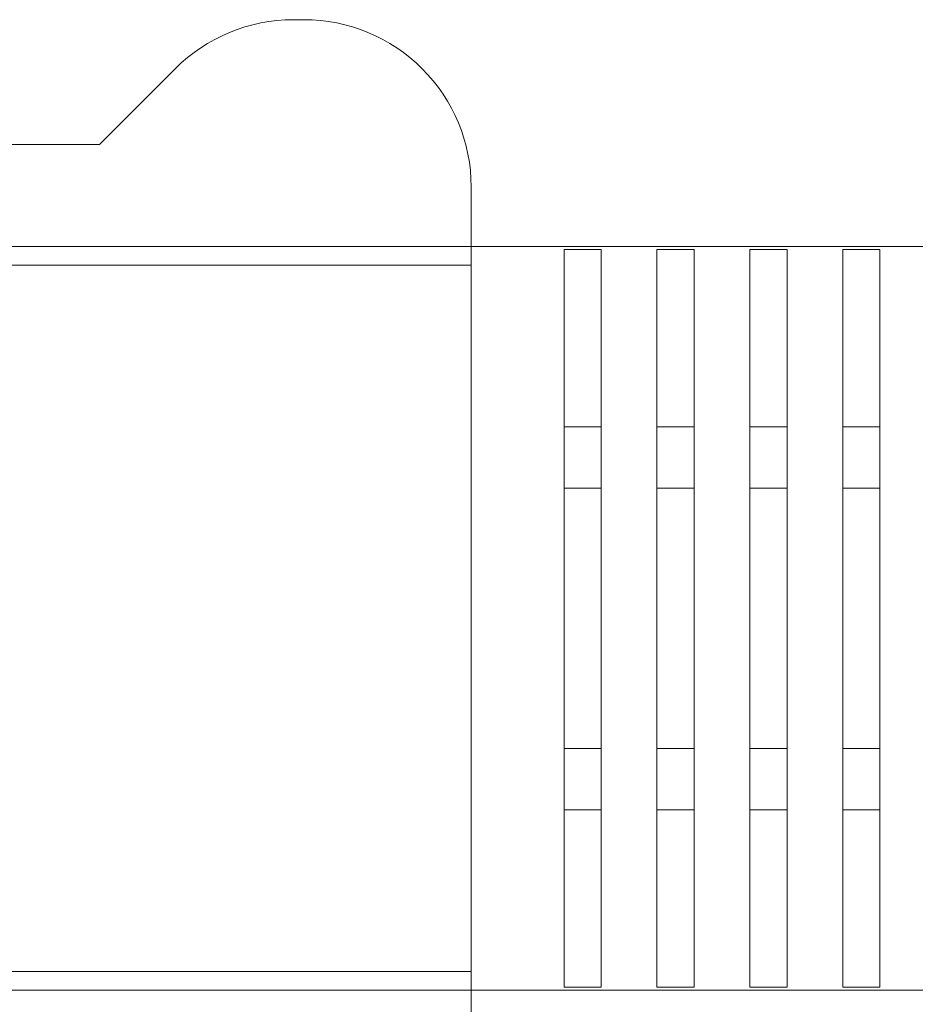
# Model space of a CAD drawing. Header units: millimetres. Extents: x -371 to 373, y -280 to 256.
# Tile 76 of 103: x 15 to 39, y 100 to 126. Entities that reach past the tile are written whole.
import ezdxf
from ezdxf.lldxf.tags import DXFTag

# ---------------------------------------------------------------- set-up
doc = ezdxf.new("R2010")
doc.units = ezdxf.units.MM
doc.header["$MEASUREMENT"] = 0
doc.layers.add('layer 1', color=7, linetype='Continuous')
tags = doc.linetypes.add('New Line103', pattern=[1, 0.5, -0.5]).pattern_tags.tags
tags[6:7] = [DXFTag(74, 4), DXFTag(75, 0), DXFTag(340, '0'), DXFTag(46, 1.0), DXFTag(50, 0.0), DXFTag(44, 0.0), DXFTag(45, 0.0)]
tags[4:5] = [DXFTag(74, 4), DXFTag(75, 0), DXFTag(340, '0'), DXFTag(46, 1.0), DXFTag(50, 0.0), DXFTag(44, 0.0), DXFTag(45, 0.0)]
tags = doc.linetypes.add('New Line104', pattern=[1, 0.5, -0.5]).pattern_tags.tags
tags[6:7] = [DXFTag(74, 4), DXFTag(75, 0), DXFTag(340, '0'), DXFTag(46, 1.0), DXFTag(50, 0.0), DXFTag(44, 0.0), DXFTag(45, 0.0)]
tags[4:5] = [DXFTag(74, 4), DXFTag(75, 0), DXFTag(340, '0'), DXFTag(46, 1.0), DXFTag(50, 0.0), DXFTag(44, 0.0), DXFTag(45, 0.0)]
tags = doc.linetypes.add('New Line16', pattern=[1, 0.5, -0.5]).pattern_tags.tags
tags[6:7] = [DXFTag(74, 4), DXFTag(75, 0), DXFTag(340, '0'), DXFTag(46, 1.0), DXFTag(50, 0.0), DXFTag(44, 0.0), DXFTag(45, 0.0)]
tags[4:5] = [DXFTag(74, 4), DXFTag(75, 0), DXFTag(340, '0'), DXFTag(46, 1.0), DXFTag(50, 0.0), DXFTag(44, 0.0), DXFTag(45, 0.0)]
tags = doc.linetypes.add('New Line17', pattern=[1, 0.5, -0.5]).pattern_tags.tags
tags[6:7] = [DXFTag(74, 4), DXFTag(75, 0), DXFTag(340, '0'), DXFTag(46, 1.0), DXFTag(50, 0.0), DXFTag(44, 0.0), DXFTag(45, 0.0)]
tags[4:5] = [DXFTag(74, 4), DXFTag(75, 0), DXFTag(340, '0'), DXFTag(46, 1.0), DXFTag(50, 0.0), DXFTag(44, 0.0), DXFTag(45, 0.0)]
tags = doc.linetypes.add('New Line18', pattern=[1, 0.5, -0.5]).pattern_tags.tags
tags[6:7] = [DXFTag(74, 4), DXFTag(75, 0), DXFTag(340, '0'), DXFTag(46, 1.0), DXFTag(50, 0.0), DXFTag(44, 0.0), DXFTag(45, 0.0)]
tags[4:5] = [DXFTag(74, 4), DXFTag(75, 0), DXFTag(340, '0'), DXFTag(46, 1.0), DXFTag(50, 0.0), DXFTag(44, 0.0), DXFTag(45, 0.0)]
tags = doc.linetypes.add('New Line19', pattern=[1, 0.5, -0.5]).pattern_tags.tags
tags[6:7] = [DXFTag(74, 4), DXFTag(75, 0), DXFTag(340, '0'), DXFTag(46, 1.0), DXFTag(50, 0.0), DXFTag(44, 0.0), DXFTag(45, 0.0)]
tags[4:5] = [DXFTag(74, 4), DXFTag(75, 0), DXFTag(340, '0'), DXFTag(46, 1.0), DXFTag(50, 0.0), DXFTag(44, 0.0), DXFTag(45, 0.0)]
tags = doc.linetypes.add('New Line20', pattern=[1, 0.5, -0.5]).pattern_tags.tags
tags[6:7] = [DXFTag(74, 4), DXFTag(75, 0), DXFTag(340, '0'), DXFTag(46, 1.0), DXFTag(50, 0.0), DXFTag(44, 0.0), DXFTag(45, 0.0)]
tags[4:5] = [DXFTag(74, 4), DXFTag(75, 0), DXFTag(340, '0'), DXFTag(46, 1.0), DXFTag(50, 0.0), DXFTag(44, 0.0), DXFTag(45, 0.0)]
tags = doc.linetypes.add('New Line21', pattern=[1, 0.5, -0.5]).pattern_tags.tags
tags[6:7] = [DXFTag(74, 4), DXFTag(75, 0), DXFTag(340, '0'), DXFTag(46, 1.0), DXFTag(50, 0.0), DXFTag(44, 0.0), DXFTag(45, 0.0)]
tags[4:5] = [DXFTag(74, 4), DXFTag(75, 0), DXFTag(340, '0'), DXFTag(46, 1.0), DXFTag(50, 0.0), DXFTag(44, 0.0), DXFTag(45, 0.0)]
tags = doc.linetypes.add('New Line22', pattern=[1, 0.5, -0.5]).pattern_tags.tags
tags[6:7] = [DXFTag(74, 4), DXFTag(75, 0), DXFTag(340, '0'), DXFTag(46, 1.0), DXFTag(50, 0.0), DXFTag(44, 0.0), DXFTag(45, 0.0)]
tags[4:5] = [DXFTag(74, 4), DXFTag(75, 0), DXFTag(340, '0'), DXFTag(46, 1.0), DXFTag(50, 0.0), DXFTag(44, 0.0), DXFTag(45, 0.0)]
tags = doc.linetypes.add('New Line23', pattern=[1, 0.5, -0.5]).pattern_tags.tags
tags[6:7] = [DXFTag(74, 4), DXFTag(75, 0), DXFTag(340, '0'), DXFTag(46, 1.0), DXFTag(50, 0.0), DXFTag(44, 0.0), DXFTag(45, 0.0)]
tags[4:5] = [DXFTag(74, 4), DXFTag(75, 0), DXFTag(340, '0'), DXFTag(46, 1.0), DXFTag(50, 0.0), DXFTag(44, 0.0), DXFTag(45, 0.0)]
tags = doc.linetypes.add('New Line24', pattern=[1, 0.5, -0.5]).pattern_tags.tags
tags[6:7] = [DXFTag(74, 4), DXFTag(75, 0), DXFTag(340, '0'), DXFTag(46, 1.0), DXFTag(50, 0.0), DXFTag(44, 0.0), DXFTag(45, 0.0)]
tags[4:5] = [DXFTag(74, 4), DXFTag(75, 0), DXFTag(340, '0'), DXFTag(46, 1.0), DXFTag(50, 0.0), DXFTag(44, 0.0), DXFTag(45, 0.0)]
tags = doc.linetypes.add('New Line26', pattern=[1, 0.5, -0.5]).pattern_tags.tags
tags[6:7] = [DXFTag(74, 4), DXFTag(75, 0), DXFTag(340, '0'), DXFTag(46, 1.0), DXFTag(50, 0.0), DXFTag(44, 0.0), DXFTag(45, 0.0)]
tags[4:5] = [DXFTag(74, 4), DXFTag(75, 0), DXFTag(340, '0'), DXFTag(46, 1.0), DXFTag(50, 0.0), DXFTag(44, 0.0), DXFTag(45, 0.0)]
tags = doc.linetypes.add('New Line27', pattern=[1, 0.5, -0.5]).pattern_tags.tags
tags[6:7] = [DXFTag(74, 4), DXFTag(75, 0), DXFTag(340, '0'), DXFTag(46, 1.0), DXFTag(50, 0.0), DXFTag(44, 0.0), DXFTag(45, 0.0)]
tags[4:5] = [DXFTag(74, 4), DXFTag(75, 0), DXFTag(340, '0'), DXFTag(46, 1.0), DXFTag(50, 0.0), DXFTag(44, 0.0), DXFTag(45, 0.0)]
tags = doc.linetypes.add('New Line28', pattern=[1, 0.5, -0.5]).pattern_tags.tags
tags[6:7] = [DXFTag(74, 4), DXFTag(75, 0), DXFTag(340, '0'), DXFTag(46, 1.0), DXFTag(50, 0.0), DXFTag(44, 0.0), DXFTag(45, 0.0)]
tags[4:5] = [DXFTag(74, 4), DXFTag(75, 0), DXFTag(340, '0'), DXFTag(46, 1.0), DXFTag(50, 0.0), DXFTag(44, 0.0), DXFTag(45, 0.0)]
tags = doc.linetypes.add('New Line29', pattern=[1, 0.5, -0.5]).pattern_tags.tags
tags[6:7] = [DXFTag(74, 4), DXFTag(75, 0), DXFTag(340, '0'), DXFTag(46, 1.0), DXFTag(50, 0.0), DXFTag(44, 0.0), DXFTag(45, 0.0)]
tags[4:5] = [DXFTag(74, 4), DXFTag(75, 0), DXFTag(340, '0'), DXFTag(46, 1.0), DXFTag(50, 0.0), DXFTag(44, 0.0), DXFTag(45, 0.0)]
tags = doc.linetypes.add('New Line31', pattern=[1, 0.5, -0.5]).pattern_tags.tags
tags[6:7] = [DXFTag(74, 4), DXFTag(75, 0), DXFTag(340, '0'), DXFTag(46, 1.0), DXFTag(50, 0.0), DXFTag(44, 0.0), DXFTag(45, 0.0)]
tags[4:5] = [DXFTag(74, 4), DXFTag(75, 0), DXFTag(340, '0'), DXFTag(46, 1.0), DXFTag(50, 0.0), DXFTag(44, 0.0), DXFTag(45, 0.0)]
tags = doc.linetypes.add('New Line32', pattern=[1, 0.5, -0.5]).pattern_tags.tags
tags[6:7] = [DXFTag(74, 4), DXFTag(75, 0), DXFTag(340, '0'), DXFTag(46, 1.0), DXFTag(50, 0.0), DXFTag(44, 0.0), DXFTag(45, 0.0)]
tags[4:5] = [DXFTag(74, 4), DXFTag(75, 0), DXFTag(340, '0'), DXFTag(46, 1.0), DXFTag(50, 0.0), DXFTag(44, 0.0), DXFTag(45, 0.0)]
tags = doc.linetypes.add('New Line33', pattern=[1, 0.5, -0.5]).pattern_tags.tags
tags[6:7] = [DXFTag(74, 4), DXFTag(75, 0), DXFTag(340, '0'), DXFTag(46, 1.0), DXFTag(50, 0.0), DXFTag(44, 0.0), DXFTag(45, 0.0)]
tags[4:5] = [DXFTag(74, 4), DXFTag(75, 0), DXFTag(340, '0'), DXFTag(46, 1.0), DXFTag(50, 0.0), DXFTag(44, 0.0), DXFTag(45, 0.0)]
tags = doc.linetypes.add('New Line34', pattern=[1, 0.5, -0.5]).pattern_tags.tags
tags[6:7] = [DXFTag(74, 4), DXFTag(75, 0), DXFTag(340, '0'), DXFTag(46, 1.0), DXFTag(50, 0.0), DXFTag(44, 0.0), DXFTag(45, 0.0)]
tags[4:5] = [DXFTag(74, 4), DXFTag(75, 0), DXFTag(340, '0'), DXFTag(46, 1.0), DXFTag(50, 0.0), DXFTag(44, 0.0), DXFTag(45, 0.0)]
tags = doc.linetypes.add('New Line35', pattern=[1, 0.5, -0.5]).pattern_tags.tags
tags[6:7] = [DXFTag(74, 4), DXFTag(75, 0), DXFTag(340, '0'), DXFTag(46, 1.0), DXFTag(50, 0.0), DXFTag(44, 0.0), DXFTag(45, 0.0)]
tags[4:5] = [DXFTag(74, 4), DXFTag(75, 0), DXFTag(340, '0'), DXFTag(46, 1.0), DXFTag(50, 0.0), DXFTag(44, 0.0), DXFTag(45, 0.0)]
tags = doc.linetypes.add('New Line36', pattern=[1, 0.5, -0.5]).pattern_tags.tags
tags[6:7] = [DXFTag(74, 4), DXFTag(75, 0), DXFTag(340, '0'), DXFTag(46, 1.0), DXFTag(50, 0.0), DXFTag(44, 0.0), DXFTag(45, 0.0)]
tags[4:5] = [DXFTag(74, 4), DXFTag(75, 0), DXFTag(340, '0'), DXFTag(46, 1.0), DXFTag(50, 0.0), DXFTag(44, 0.0), DXFTag(45, 0.0)]
tags = doc.linetypes.add('New Line37', pattern=[1, 0.5, -0.5]).pattern_tags.tags
tags[6:7] = [DXFTag(74, 4), DXFTag(75, 0), DXFTag(340, '0'), DXFTag(46, 1.0), DXFTag(50, 0.0), DXFTag(44, 0.0), DXFTag(45, 0.0)]
tags[4:5] = [DXFTag(74, 4), DXFTag(75, 0), DXFTag(340, '0'), DXFTag(46, 1.0), DXFTag(50, 0.0), DXFTag(44, 0.0), DXFTag(45, 0.0)]
tags = doc.linetypes.add('New Line38', pattern=[1, 0.5, -0.5]).pattern_tags.tags
tags[6:7] = [DXFTag(74, 4), DXFTag(75, 0), DXFTag(340, '0'), DXFTag(46, 1.0), DXFTag(50, 0.0), DXFTag(44, 0.0), DXFTag(45, 0.0)]
tags[4:5] = [DXFTag(74, 4), DXFTag(75, 0), DXFTag(340, '0'), DXFTag(46, 1.0), DXFTag(50, 0.0), DXFTag(44, 0.0), DXFTag(45, 0.0)]
tags = doc.linetypes.add('New Line39', pattern=[1, 0.5, -0.5]).pattern_tags.tags
tags[6:7] = [DXFTag(74, 4), DXFTag(75, 0), DXFTag(340, '0'), DXFTag(46, 1.0), DXFTag(50, 0.0), DXFTag(44, 0.0), DXFTag(45, 0.0)]
tags[4:5] = [DXFTag(74, 4), DXFTag(75, 0), DXFTag(340, '0'), DXFTag(46, 1.0), DXFTag(50, 0.0), DXFTag(44, 0.0), DXFTag(45, 0.0)]
tags = doc.linetypes.add('New Line40', pattern=[1, 0.5, -0.5]).pattern_tags.tags
tags[6:7] = [DXFTag(74, 4), DXFTag(75, 0), DXFTag(340, '0'), DXFTag(46, 1.0), DXFTag(50, 0.0), DXFTag(44, 0.0), DXFTag(45, 0.0)]
tags[4:5] = [DXFTag(74, 4), DXFTag(75, 0), DXFTag(340, '0'), DXFTag(46, 1.0), DXFTag(50, 0.0), DXFTag(44, 0.0), DXFTag(45, 0.0)]
tags = doc.linetypes.add('New Line41', pattern=[1, 0.5, -0.5]).pattern_tags.tags
tags[6:7] = [DXFTag(74, 4), DXFTag(75, 0), DXFTag(340, '0'), DXFTag(46, 1.0), DXFTag(50, 0.0), DXFTag(44, 0.0), DXFTag(45, 0.0)]
tags[4:5] = [DXFTag(74, 4), DXFTag(75, 0), DXFTag(340, '0'), DXFTag(46, 1.0), DXFTag(50, 0.0), DXFTag(44, 0.0), DXFTag(45, 0.0)]
tags = doc.linetypes.add('New Line42', pattern=[1, 0.5, -0.5]).pattern_tags.tags
tags[6:7] = [DXFTag(74, 4), DXFTag(75, 0), DXFTag(340, '0'), DXFTag(46, 1.0), DXFTag(50, 0.0), DXFTag(44, 0.0), DXFTag(45, 0.0)]
tags[4:5] = [DXFTag(74, 4), DXFTag(75, 0), DXFTag(340, '0'), DXFTag(46, 1.0), DXFTag(50, 0.0), DXFTag(44, 0.0), DXFTag(45, 0.0)]
tags = doc.linetypes.add('New Line43', pattern=[1, 0.5, -0.5]).pattern_tags.tags
tags[6:7] = [DXFTag(74, 4), DXFTag(75, 0), DXFTag(340, '0'), DXFTag(46, 1.0), DXFTag(50, 0.0), DXFTag(44, 0.0), DXFTag(45, 0.0)]
tags[4:5] = [DXFTag(74, 4), DXFTag(75, 0), DXFTag(340, '0'), DXFTag(46, 1.0), DXFTag(50, 0.0), DXFTag(44, 0.0), DXFTag(45, 0.0)]
tags = doc.linetypes.add('New Line44', pattern=[1, 0.5, -0.5]).pattern_tags.tags
tags[6:7] = [DXFTag(74, 4), DXFTag(75, 0), DXFTag(340, '0'), DXFTag(46, 1.0), DXFTag(50, 0.0), DXFTag(44, 0.0), DXFTag(45, 0.0)]
tags[4:5] = [DXFTag(74, 4), DXFTag(75, 0), DXFTag(340, '0'), DXFTag(46, 1.0), DXFTag(50, 0.0), DXFTag(44, 0.0), DXFTag(45, 0.0)]
tags = doc.linetypes.add('New Line45', pattern=[1, 0.5, -0.5]).pattern_tags.tags
tags[6:7] = [DXFTag(74, 4), DXFTag(75, 0), DXFTag(340, '0'), DXFTag(46, 1.0), DXFTag(50, 0.0), DXFTag(44, 0.0), DXFTag(45, 0.0)]
tags[4:5] = [DXFTag(74, 4), DXFTag(75, 0), DXFTag(340, '0'), DXFTag(46, 1.0), DXFTag(50, 0.0), DXFTag(44, 0.0), DXFTag(45, 0.0)]
tags = doc.linetypes.add('New Line46', pattern=[1, 0.5, -0.5]).pattern_tags.tags
tags[6:7] = [DXFTag(74, 4), DXFTag(75, 0), DXFTag(340, '0'), DXFTag(46, 1.0), DXFTag(50, 0.0), DXFTag(44, 0.0), DXFTag(45, 0.0)]
tags[4:5] = [DXFTag(74, 4), DXFTag(75, 0), DXFTag(340, '0'), DXFTag(46, 1.0), DXFTag(50, 0.0), DXFTag(44, 0.0), DXFTag(45, 0.0)]
tags = doc.linetypes.add('New Line47', pattern=[1, 0.5, -0.5]).pattern_tags.tags
tags[6:7] = [DXFTag(74, 4), DXFTag(75, 0), DXFTag(340, '0'), DXFTag(46, 1.0), DXFTag(50, 0.0), DXFTag(44, 0.0), DXFTag(45, 0.0)]
tags[4:5] = [DXFTag(74, 4), DXFTag(75, 0), DXFTag(340, '0'), DXFTag(46, 1.0), DXFTag(50, 0.0), DXFTag(44, 0.0), DXFTag(45, 0.0)]
tags = doc.linetypes.add('New Line48', pattern=[1, 0.5, -0.5]).pattern_tags.tags
tags[6:7] = [DXFTag(74, 4), DXFTag(75, 0), DXFTag(340, '0'), DXFTag(46, 1.0), DXFTag(50, 0.0), DXFTag(44, 0.0), DXFTag(45, 0.0)]
tags[4:5] = [DXFTag(74, 4), DXFTag(75, 0), DXFTag(340, '0'), DXFTag(46, 1.0), DXFTag(50, 0.0), DXFTag(44, 0.0), DXFTag(45, 0.0)]
tags = doc.linetypes.add('New Line49', pattern=[1, 0.5, -0.5]).pattern_tags.tags
tags[6:7] = [DXFTag(74, 4), DXFTag(75, 0), DXFTag(340, '0'), DXFTag(46, 1.0), DXFTag(50, 0.0), DXFTag(44, 0.0), DXFTag(45, 0.0)]
tags[4:5] = [DXFTag(74, 4), DXFTag(75, 0), DXFTag(340, '0'), DXFTag(46, 1.0), DXFTag(50, 0.0), DXFTag(44, 0.0), DXFTag(45, 0.0)]
tags = doc.linetypes.add('New Line50', pattern=[1, 0.5, -0.5]).pattern_tags.tags
tags[6:7] = [DXFTag(74, 4), DXFTag(75, 0), DXFTag(340, '0'), DXFTag(46, 1.0), DXFTag(50, 0.0), DXFTag(44, 0.0), DXFTag(45, 0.0)]
tags[4:5] = [DXFTag(74, 4), DXFTag(75, 0), DXFTag(340, '0'), DXFTag(46, 1.0), DXFTag(50, 0.0), DXFTag(44, 0.0), DXFTag(45, 0.0)]
tags = doc.linetypes.add('New Line51', pattern=[1, 0.5, -0.5]).pattern_tags.tags
tags[6:7] = [DXFTag(74, 4), DXFTag(75, 0), DXFTag(340, '0'), DXFTag(46, 1.0), DXFTag(50, 0.0), DXFTag(44, 0.0), DXFTag(45, 0.0)]
tags[4:5] = [DXFTag(74, 4), DXFTag(75, 0), DXFTag(340, '0'), DXFTag(46, 1.0), DXFTag(50, 0.0), DXFTag(44, 0.0), DXFTag(45, 0.0)]
tags = doc.linetypes.add('New Line63', pattern=[1, 0.5, -0.5]).pattern_tags.tags
tags[6:7] = [DXFTag(74, 4), DXFTag(75, 0), DXFTag(340, '0'), DXFTag(46, 1.0), DXFTag(50, 0.0), DXFTag(44, 0.0), DXFTag(45, 0.0)]
tags[4:5] = [DXFTag(74, 4), DXFTag(75, 0), DXFTag(340, '0'), DXFTag(46, 1.0), DXFTag(50, 0.0), DXFTag(44, 0.0), DXFTag(45, 0.0)]
tags = doc.linetypes.add('New Line64', pattern=[1, 0.5, -0.5]).pattern_tags.tags
tags[6:7] = [DXFTag(74, 4), DXFTag(75, 0), DXFTag(340, '0'), DXFTag(46, 1.0), DXFTag(50, 0.0), DXFTag(44, 0.0), DXFTag(45, 0.0)]
tags[4:5] = [DXFTag(74, 4), DXFTag(75, 0), DXFTag(340, '0'), DXFTag(46, 1.0), DXFTag(50, 0.0), DXFTag(44, 0.0), DXFTag(45, 0.0)]
tags = doc.linetypes.add('New Line65', pattern=[1, 0.5, -0.5]).pattern_tags.tags
tags[6:7] = [DXFTag(74, 4), DXFTag(75, 0), DXFTag(340, '0'), DXFTag(46, 1.0), DXFTag(50, 0.0), DXFTag(44, 0.0), DXFTag(45, 0.0)]
tags[4:5] = [DXFTag(74, 4), DXFTag(75, 0), DXFTag(340, '0'), DXFTag(46, 1.0), DXFTag(50, 0.0), DXFTag(44, 0.0), DXFTag(45, 0.0)]
tags = doc.linetypes.add('New Line66', pattern=[1, 0.5, -0.5]).pattern_tags.tags
tags[6:7] = [DXFTag(74, 4), DXFTag(75, 0), DXFTag(340, '0'), DXFTag(46, 1.0), DXFTag(50, 0.0), DXFTag(44, 0.0), DXFTag(45, 0.0)]
tags[4:5] = [DXFTag(74, 4), DXFTag(75, 0), DXFTag(340, '0'), DXFTag(46, 1.0), DXFTag(50, 0.0), DXFTag(44, 0.0), DXFTag(45, 0.0)]
tags = doc.linetypes.add('New Line67', pattern=[1, 0.5, -0.5]).pattern_tags.tags
tags[6:7] = [DXFTag(74, 4), DXFTag(75, 0), DXFTag(340, '0'), DXFTag(46, 1.0), DXFTag(50, 0.0), DXFTag(44, 0.0), DXFTag(45, 0.0)]
tags[4:5] = [DXFTag(74, 4), DXFTag(75, 0), DXFTag(340, '0'), DXFTag(46, 1.0), DXFTag(50, 0.0), DXFTag(44, 0.0), DXFTag(45, 0.0)]
tags = doc.linetypes.add('New Line68', pattern=[1, 0.5, -0.5]).pattern_tags.tags
tags[6:7] = [DXFTag(74, 4), DXFTag(75, 0), DXFTag(340, '0'), DXFTag(46, 1.0), DXFTag(50, 0.0), DXFTag(44, 0.0), DXFTag(45, 0.0)]
tags[4:5] = [DXFTag(74, 4), DXFTag(75, 0), DXFTag(340, '0'), DXFTag(46, 1.0), DXFTag(50, 0.0), DXFTag(44, 0.0), DXFTag(45, 0.0)]
tags = doc.linetypes.add('New Line69', pattern=[1, 0.5, -0.5]).pattern_tags.tags
tags[6:7] = [DXFTag(74, 4), DXFTag(75, 0), DXFTag(340, '0'), DXFTag(46, 1.0), DXFTag(50, 0.0), DXFTag(44, 0.0), DXFTag(45, 0.0)]
tags[4:5] = [DXFTag(74, 4), DXFTag(75, 0), DXFTag(340, '0'), DXFTag(46, 1.0), DXFTag(50, 0.0), DXFTag(44, 0.0), DXFTag(45, 0.0)]
tags = doc.linetypes.add('New Line94', pattern=[1, 0.5, -0.5]).pattern_tags.tags
tags[6:7] = [DXFTag(74, 4), DXFTag(75, 0), DXFTag(340, '0'), DXFTag(46, 1.0), DXFTag(50, 0.0), DXFTag(44, 0.0), DXFTag(45, 0.0)]
tags[4:5] = [DXFTag(74, 4), DXFTag(75, 0), DXFTag(340, '0'), DXFTag(46, 1.0), DXFTag(50, 0.0), DXFTag(44, 0.0), DXFTag(45, 0.0)]

msp = doc.modelspace()

# ---------------------------------------------------------------- linework, layer by layer
at = {"layer": 'layer 1', "linetype": 'New Line103', "lineweight": 9}
msp.add_open_spline([(22.2334, 126.0925), (21.0399, 126.0925), (19.8953, 125.6184), (19.0514, 124.7745)], degree=3, dxfattribs=at)
at = {"layer": 'layer 1', "linetype": 'New Line69', "lineweight": 9}
msp.add_open_spline([(22.5144, 126.0925), (22.5144, 126.0925), (22.2334, 126.0925), (22.2334, 126.0925)], degree=3, dxfattribs=at)
at = {"layer": 'layer 1', "linetype": 'New Line104', "lineweight": 9}
msp.add_open_spline([(27.0144, 121.5925), (27.0144, 122.786), (26.5403, 123.9306), (25.6964, 124.7745), (25.6964, 124.7745), (24.8525, 125.6184), (23.7079, 126.0925), (22.5144, 126.0925)], degree=3, knots=[0, 0, 0, 0, 0.3333333, 0.3333333, 0.3333333, 0.3333333, 1, 1, 1, 1], dxfattribs=at)
at = {"layer": 'layer 1', "linetype": 'New Line65', "lineweight": 9}
msp.add_open_spline([(17.0144, 122.7375), (17.0144, 122.7375), (19.0514, 124.7745), (19.0514, 124.7745)], degree=3, dxfattribs=at)
at = {"layer": 'layer 1', "linetype": 'New Line68', "lineweight": 9}
msp.add_open_spline([(17.0144, 122.7375), (17.0144, 122.7375), (14.3747, 122.7375), (14.3747, 122.7375)], degree=3, dxfattribs=at)
at = {"layer": 'layer 1', "linetype": 'New Line94', "lineweight": 9}
msp.add_open_spline([(27.0144, 98.3825), (27.0144, 98.3825), (27.0144, 121.5925), (27.0144, 121.5925)], degree=3, dxfattribs=at)
at = {"layer": 'layer 1', "linetype": 'New Line67', "lineweight": 9}
msp.add_open_spline([(5.0144, 119.9875), (5.0144, 119.9875), (27.0144, 119.9875), (27.0144, 119.9875)], degree=3, dxfattribs=at)
at = {"layer": 'layer 1', "linetype": 'New Line43', "lineweight": 9}
msp.add_open_spline([(27.0144, 119.9873), (27.0144, 119.9873), (40.0144, 119.9873), (40.0144, 119.9873)], degree=3, dxfattribs=at)
at = {"layer": 'layer 1', "linetype": 'New Line39', "lineweight": 9}
msp.add_open_spline([(29.5144, 119.9091), (29.5144, 119.9091), (30.5144, 119.9091), (30.5144, 119.9091)], degree=3, dxfattribs=at)
at = {"layer": 'layer 1', "linetype": 'New Line44', "lineweight": 9}
msp.add_open_spline([(29.5144, 100.066), (29.5144, 100.066), (29.5144, 119.9091), (29.5144, 119.9091)], degree=3, dxfattribs=at)
at = {"layer": 'layer 1', "linetype": 'New Line45', "lineweight": 9}
msp.add_open_spline([(30.5144, 119.9091), (30.5144, 119.9091), (30.5144, 100.066), (30.5144, 100.066)], degree=3, dxfattribs=at)
at = {"layer": 'layer 1', "linetype": 'New Line40', "lineweight": 9}
msp.add_open_spline([(32.0144, 119.9091), (32.0144, 119.9091), (33.0144, 119.9091), (33.0144, 119.9091)], degree=3, dxfattribs=at)
at = {"layer": 'layer 1', "linetype": 'New Line46', "lineweight": 9}
msp.add_open_spline([(32.0144, 100.066), (32.0144, 100.066), (32.0144, 119.9091), (32.0144, 119.9091)], degree=3, dxfattribs=at)
at = {"layer": 'layer 1', "linetype": 'New Line47', "lineweight": 9}
msp.add_open_spline([(33.0144, 119.9091), (33.0144, 119.9091), (33.0144, 100.066), (33.0144, 100.066)], degree=3, dxfattribs=at)
at = {"layer": 'layer 1', "linetype": 'New Line41', "lineweight": 9}
msp.add_open_spline([(34.5144, 119.9091), (34.5144, 119.9091), (35.5144, 119.9091), (35.5144, 119.9091)], degree=3, dxfattribs=at)
at = {"layer": 'layer 1', "linetype": 'New Line48', "lineweight": 9}
msp.add_open_spline([(34.5144, 100.066), (34.5144, 100.066), (34.5144, 119.9091), (34.5144, 119.9091)], degree=3, dxfattribs=at)
at = {"layer": 'layer 1', "linetype": 'New Line49', "lineweight": 9}
msp.add_open_spline([(35.5144, 119.9091), (35.5144, 119.9091), (35.5144, 100.066), (35.5144, 100.066)], degree=3, dxfattribs=at)
at = {"layer": 'layer 1', "linetype": 'New Line42', "lineweight": 9}
msp.add_open_spline([(37.0144, 119.9091), (37.0144, 119.9091), (38.0144, 119.9091), (38.0144, 119.9091)], degree=3, dxfattribs=at)
at = {"layer": 'layer 1', "linetype": 'New Line50', "lineweight": 9}
msp.add_open_spline([(37.0144, 100.066), (37.0144, 100.066), (37.0144, 119.9091), (37.0144, 119.9091)], degree=3, dxfattribs=at)
at = {"layer": 'layer 1', "linetype": 'New Line51', "lineweight": 9}
msp.add_open_spline([(38.0144, 119.9091), (38.0144, 119.9091), (38.0144, 100.066), (38.0144, 100.066)], degree=3, dxfattribs=at)
at = {"layer": 'layer 1', "linetype": 'New Line66', "lineweight": 9}
msp.add_open_spline([(10.0144, 119.4875), (10.0144, 119.4875), (27.0144, 119.4875), (27.0144, 119.4875)], degree=3, dxfattribs=at)
at = {"layer": 'layer 1', "linetype": 'New Line38', "lineweight": 9}
msp.add_open_spline([(30.5144, 115.1414), (30.5144, 115.1414), (29.5144, 115.1414), (29.5144, 115.1414)], degree=3, dxfattribs=at)
at = {"layer": 'layer 1', "linetype": 'New Line37', "lineweight": 9}
msp.add_open_spline([(33.0144, 115.1414), (33.0144, 115.1414), (32.0144, 115.1414), (32.0144, 115.1414)], degree=3, dxfattribs=at)
at = {"layer": 'layer 1', "linetype": 'New Line36', "lineweight": 9}
msp.add_open_spline([(35.5144, 115.1414), (35.5144, 115.1414), (34.5144, 115.1414), (34.5144, 115.1414)], degree=3, dxfattribs=at)
at = {"layer": 'layer 1', "linetype": 'New Line35', "lineweight": 9}
msp.add_open_spline([(38.0144, 115.1414), (38.0144, 115.1414), (37.0144, 115.1414), (37.0144, 115.1414)], degree=3, dxfattribs=at)
at = {"layer": 'layer 1', "linetype": 'New Line34', "lineweight": 9}
msp.add_open_spline([(30.5144, 113.4875), (30.5144, 113.4875), (29.5144, 113.4875), (29.5144, 113.4875)], degree=3, dxfattribs=at)
at = {"layer": 'layer 1', "linetype": 'New Line33', "lineweight": 9}
msp.add_open_spline([(33.0144, 113.4875), (33.0144, 113.4875), (32.0144, 113.4875), (32.0144, 113.4875)], degree=3, dxfattribs=at)
at = {"layer": 'layer 1', "linetype": 'New Line32', "lineweight": 9}
msp.add_open_spline([(35.5144, 113.4875), (35.5144, 113.4875), (34.5144, 113.4875), (34.5144, 113.4875)], degree=3, dxfattribs=at)
at = {"layer": 'layer 1', "linetype": 'New Line31', "lineweight": 9}
msp.add_open_spline([(38.0144, 113.4875), (38.0144, 113.4875), (37.0144, 113.4875), (37.0144, 113.4875)], degree=3, dxfattribs=at)
at = {"layer": 'layer 1', "linetype": 'New Line29', "lineweight": 9}
msp.add_open_spline([(30.5144, 106.4875), (30.5144, 106.4875), (29.5144, 106.4875), (29.5144, 106.4875)], degree=3, dxfattribs=at)
at = {"layer": 'layer 1', "linetype": 'New Line28', "lineweight": 9}
msp.add_open_spline([(33.0144, 106.4875), (33.0144, 106.4875), (32.0144, 106.4875), (32.0144, 106.4875)], degree=3, dxfattribs=at)
at = {"layer": 'layer 1', "linetype": 'New Line27', "lineweight": 9}
msp.add_open_spline([(35.5144, 106.4875), (35.5144, 106.4875), (34.5144, 106.4875), (34.5144, 106.4875)], degree=3, dxfattribs=at)
at = {"layer": 'layer 1', "linetype": 'New Line26', "lineweight": 9}
msp.add_open_spline([(38.0144, 106.4875), (38.0144, 106.4875), (37.0144, 106.4875), (37.0144, 106.4875)], degree=3, dxfattribs=at)
at = {"layer": 'layer 1', "linetype": 'New Line21', "lineweight": 9}
msp.add_open_spline([(29.5144, 104.8337), (29.5144, 104.8337), (30.5144, 104.8337), (30.5144, 104.8337)], degree=3, dxfattribs=at)
at = {"layer": 'layer 1', "linetype": 'New Line22', "lineweight": 9}
msp.add_open_spline([(32.0144, 104.8337), (32.0144, 104.8337), (33.0144, 104.8337), (33.0144, 104.8337)], degree=3, dxfattribs=at)
at = {"layer": 'layer 1', "linetype": 'New Line23', "lineweight": 9}
msp.add_open_spline([(34.5144, 104.8337), (34.5144, 104.8337), (35.5144, 104.8337), (35.5144, 104.8337)], degree=3, dxfattribs=at)
at = {"layer": 'layer 1', "linetype": 'New Line24', "lineweight": 9}
msp.add_open_spline([(37.0144, 104.8337), (37.0144, 104.8337), (38.0144, 104.8337), (38.0144, 104.8337)], degree=3, dxfattribs=at)
at = {"layer": 'layer 1', "linetype": 'New Line64', "lineweight": 9}
msp.add_open_spline([(10.0144, 100.4875), (10.0144, 100.4875), (27.0144, 100.4875), (27.0144, 100.4875)], degree=3, dxfattribs=at)
at = {"layer": 'layer 1', "linetype": 'New Line63', "lineweight": 9}
msp.add_open_spline([(27.0144, 99.9875), (27.0144, 99.9875), (5.0144, 99.9875), (5.0144, 99.9875)], degree=3, dxfattribs=at)
at = {"layer": 'layer 1', "linetype": 'New Line16', "lineweight": 9}
msp.add_open_spline([(40.0144, 99.9877), (40.0144, 99.9877), (27.0144, 99.9877), (27.0144, 99.9877)], degree=3, dxfattribs=at)
at = {"layer": 'layer 1', "linetype": 'New Line20', "lineweight": 9}
msp.add_open_spline([(30.5144, 100.066), (30.5144, 100.066), (29.5144, 100.066), (29.5144, 100.066)], degree=3, dxfattribs=at)
at = {"layer": 'layer 1', "linetype": 'New Line19', "lineweight": 9}
msp.add_open_spline([(33.0144, 100.066), (33.0144, 100.066), (32.0144, 100.066), (32.0144, 100.066)], degree=3, dxfattribs=at)
at = {"layer": 'layer 1', "linetype": 'New Line18', "lineweight": 9}
msp.add_open_spline([(35.5144, 100.066), (35.5144, 100.066), (34.5144, 100.066), (34.5144, 100.066)], degree=3, dxfattribs=at)
at = {"layer": 'layer 1', "linetype": 'New Line17', "lineweight": 9}
msp.add_open_spline([(38.0144, 100.066), (38.0144, 100.066), (37.0144, 100.066), (37.0144, 100.066)], degree=3, dxfattribs=at)

doc.saveas('drawing.dxf')
